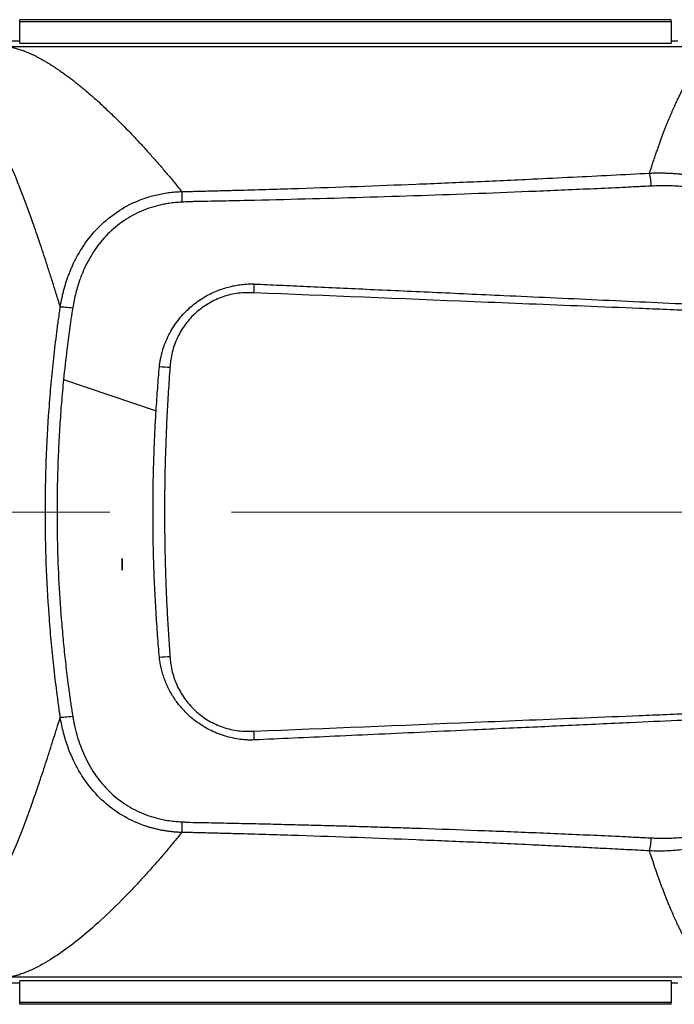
# Model space of a CAD drawing. Header units: millimetres. Extents: x 5 to 597, y 5 to 415.
# Tile 76 of 131: x 301 to 315, y 250 to 271. Entities that reach past the tile are written whole.
import ezdxf

# ---------------------------------------------------------------- set-up
doc = ezdxf.new("R2010")
doc.units = ezdxf.units.MM
doc.linetypes.add('CENTERX2', pattern=[20.32, 12.7, -2.54, 2.54, -2.54])

msp = doc.modelspace()

# ---------------------------------------------------------------- linework, layer by layer
at = {"color": 7, "linetype": 'Continuous', "lineweight": 25}
for p, q in [((314.6896, 270.6379), (301.0896, 270.6379)), ((301.0896, 270.6378), (301.0896, 270.6379)), ((314.6896, 270.6378), (301.0896, 270.6378)), ((301.0896, 270.5968), (301.0896, 270.6378)), ((301.0896, 270.5968), (314.6896, 270.5968)), ((301.0896, 270.151), (301.0896, 270.5968)), ((314.6896, 270.6378), (314.6896, 270.6379)), ((314.6896, 270.5968), (314.6896, 270.6378)), ((314.6896, 270.5968), (314.6896, 270.151)), ((301.0896, 270.1866), (300.8897, 270.1866)), ((301.0896, 270.151), (314.6896, 270.151)), ((314.8293, 270.1866), (314.6896, 270.1866)), ((315.7177, 270.0679), (300.8863, 270.0679)), ((302.0043, 263.1228), (303.9364, 262.4717)), ((303.2276, 259.1448), (303.2276, 259.3897)), ((303.2276, 259.1448), (303.231, 259.1448)), ((315.7177, 250.6502), (300.8863, 250.6502)), ((300.7896, 250.5315), (301.0896, 250.5315)), ((314.6896, 250.5671), (301.0896, 250.5671)), ((301.0896, 250.1213), (301.0896, 250.5671)), ((314.6896, 250.5671), (314.6896, 250.1213)), ((314.6896, 250.5315), (314.8293, 250.5315)), ((314.6896, 250.1213), (301.0896, 250.1213)), ((301.0896, 250.0803), (301.0896, 250.1213)), ((314.6896, 250.0803), (301.0896, 250.0803)), ((301.0896, 250.0802), (301.0896, 250.0803)), ((314.6896, 250.0802), (301.0896, 250.0802)), ((314.6896, 250.0803), (314.6896, 250.1213)), ((314.6896, 250.0802), (314.6896, 250.0803))]:
    msp.add_line(p, q, dxfattribs=at)
at = {"color": 7, "linetype": 'CENTERX2', "lineweight": 18}
msp.add_line((285.1896, 260.359), (331.1923, 260.359), dxfattribs=at)
at = {"color": 7, "linetype": 'Continuous', "lineweight": 25}
for centre, radius, start, end in [((312.3112, 267.0199), 1.9682, 4.16969, 12.17784), ((296.2311, 265.286), 9.7546, 357.93483, 359.02133), ((303.6476, 255.9943), 7.4024, 85.52019, 87.231), ((303.6476, 264.7238), 7.4025, 272.76891, 274.4797), ((296.231, 255.4321), 9.7546, 0.97871, 2.06519), ((312.3112, 253.6982), 1.9682, 347.82208, 355.83028)]:
    msp.add_arc(centre, radius, start, end, dxfattribs=at)
for points, knots in [([(300.8863, 270.0679), (300.9003, 270.0653), (300.9286, 270.0602), (300.9724, 270.0502), (301.0177, 270.0385), (301.0643, 270.0249), (301.1124, 270.0093), (301.1618, 269.9918), (301.2127, 269.9723), (301.265, 269.9507), (301.3187, 269.9271), (301.3738, 269.9013), (301.4303, 269.8734), (301.4882, 269.8433), (301.5475, 269.811), (301.6083, 269.7765), (301.6704, 269.7396), (301.734, 269.7005), (301.799, 269.6589), (301.8654, 269.615), (301.9332, 269.5686), (302.0024, 269.5198), (302.073, 269.4684), (302.145, 269.4146), (302.2185, 269.3581), (302.2933, 269.2991), (302.3696, 269.2374), (302.4592, 269.1631), (302.5634, 269.0743), (302.6835, 268.9686), (302.8081, 268.8557), (302.9371, 268.7351), (303.0705, 268.6067), (303.2084, 268.4701), (303.3507, 268.325), (303.4974, 268.1713), (303.6486, 268.0085), (303.8043, 267.8364), (303.9644, 267.6549), (304.1289, 267.4633), (304.2978, 267.2621), (304.4126, 267.1211), (304.4705, 267.05)], [0, 0, 0, 0, 0.0175695, 0.0352787, 0.0531279, 0.0711176, 0.0892483, 0.1075204, 0.1259343, 0.1444905, 0.1631893, 0.1820312, 0.2010166, 0.2201458, 0.2394192, 0.2588372, 0.2784001, 0.2981082, 0.317962, 0.3379618, 0.3581078, 0.3784004, 0.39884, 0.4194267, 0.440161, 0.4610431, 0.4820733, 0.5032518, 0.5343471, 0.5661142, 0.5985541, 0.6316675, 0.6654553, 0.6999181, 0.7350568, 0.7708718, 0.807364, 0.8445338, 0.8823817, 0.9209085, 0.9601144, 1, 1, 1, 1]), ([(314.235, 267.435), (314.2457, 267.4683), (314.267, 267.5343), (314.2986, 267.6305), (314.3299, 267.7239), (314.3607, 267.8144), (314.3911, 267.9021), (314.4211, 267.987), (314.4507, 268.0693), (314.4798, 268.1489), (314.5086, 268.2259), (314.5369, 268.3004), (314.5648, 268.3725), (314.5923, 268.4421), (314.6194, 268.5093), (314.6461, 268.5743), (314.6723, 268.637), (314.6982, 268.6975), (314.7236, 268.7559), (314.7486, 268.8121), (314.7732, 268.8664), (314.7974, 268.9186), (314.8211, 268.969), (314.8445, 269.0174), (314.8674, 269.064), (314.8899, 269.1088), (314.912, 269.1519), (314.9337, 269.1933), (314.955, 269.2331), (314.9758, 269.2713), (315.0153, 269.3421), (315.0729, 269.4399), (315.1476, 269.5563), (315.22, 269.6588), (315.2901, 269.7481), (315.358, 269.8252), (315.4236, 269.8906), (315.4869, 269.9452), (315.5479, 269.9896), (315.6066, 270.0245), (315.6631, 270.0511), (315.6997, 270.0623), (315.7177, 270.0679)], [0, 0, 0, 0, 0.0208303, 0.0414037, 0.0617203, 0.0817799, 0.1015826, 0.1211285, 0.1404174, 0.1594494, 0.1782246, 0.1967428, 0.2150042, 0.2330087, 0.2507562, 0.2682469, 0.2854807, 0.3024575, 0.3191775, 0.3356406, 0.3518468, 0.3677961, 0.3834885, 0.398924, 0.4141027, 0.4290244, 0.4436892, 0.4580972, 0.4722482, 0.4861424, 0.4997797, 0.551336, 0.6016759, 0.6507993, 0.6987063, 0.7453969, 0.7908712, 0.8351293, 0.8781711, 0.9199968, 0.9606064, 1, 1, 1, 1]), ([(301.936, 264.6462), (301.9221, 264.6911), (301.8942, 264.7809), (301.8527, 264.9135), (301.8116, 265.0446), (301.7707, 265.1739), (301.73, 265.3017), (301.6897, 265.4277), (301.6143, 265.6615), (301.5057, 265.9919), (301.318, 266.5408), (301.089, 267.1595), (300.8591, 267.693), (300.6734, 268.0623), (300.531, 268.3119), (300.3877, 268.5285), (300.2691, 268.6793), (300.176, 268.7814), (300.109, 268.8474), (300.0418, 268.9061), (299.9744, 268.9574), (299.9066, 269.0015), (299.8385, 269.0384), (299.7701, 269.0679), (299.7012, 269.0907), (299.6549, 269.0998), (299.6318, 269.1043)], [0, 0, 0, 0, 0.0175704, 0.0351222, 0.0526568, 0.0701759, 0.0876811, 0.1051739, 0.1226559, 0.1862486, 0.2487499, 0.3743437, 0.4971097, 0.5607354, 0.6237604, 0.686324, 0.7485665, 0.7770263, 0.8053212, 0.8334658, 0.8614745, 0.8893623, 0.9171438, 0.9448339, 0.9724477, 1, 1, 1, 1]), ([(304.4705, 267.05), (304.4859, 267.05), (304.5183, 267.0502), (304.5693, 267.0509), (304.6192, 267.0518), (304.6887, 267.0536), (304.7908, 267.0561), (304.9295, 267.0595), (305.1335, 267.0647), (305.3882, 267.0714), (305.9997, 267.0882), (307.3242, 267.1281), (308.9499, 267.1871), (310.5769, 267.2554), (311.6653, 267.305), (312.6206, 267.3512), (313.4326, 267.3922), (313.969, 267.4208), (314.235, 267.435)], [0, 0, 0, 0, 0.0047135, 0.0099205, 0.0156218, 0.0199795, 0.0312459, 0.046904, 0.0624982, 0.0937564, 0.1249987, 0.2499875, 0.4999517, 0.6240448, 0.7499636, 0.8346823, 0.9180268, 1, 1, 1, 1]), ([(314.235, 267.4351), (314.2656, 267.4362), (314.3267, 267.4384), (314.4181, 267.4393), (314.509, 267.4386), (314.5994, 267.4361), (314.6892, 267.4317), (314.7784, 267.4256), (314.8669, 267.4178), (314.9546, 267.4083), (315.0416, 267.3971), (315.2474, 267.3664), (315.5666, 267.2985), (315.9915, 267.161), (316.3981, 266.9802), (316.9117, 266.6829), (317.4897, 266.2112), (317.9564, 265.6284), (318.2541, 265.1128), (318.4378, 264.7078), (318.583, 264.287), (318.668, 263.9437), (318.7161, 263.6832), (318.7422, 263.5101), (318.7629, 263.3332), (318.7784, 263.1528), (318.7839, 263.0313), (318.7866, 262.9701)], [0, 0, 0, 0, 0.0129014, 0.02574, 0.0385128, 0.0512169, 0.0638494, 0.0764075, 0.0888883, 0.1012891, 0.1136072, 0.1258398, 0.1890187, 0.2509036, 0.3138692, 0.3762918, 0.5007424, 0.6258373, 0.6884048, 0.7509952, 0.8126178, 0.8753586, 0.8994256, 0.9239451, 0.9488956, 0.9742549, 1, 1, 1, 1]), ([(301.9362, 264.6462), (301.9414, 264.6762), (301.9517, 264.736), (301.9699, 264.8247), (301.9898, 264.9119), (302.0117, 264.9977), (302.0355, 265.082), (302.0611, 265.1646), (302.0885, 265.2457), (302.1177, 265.325), (302.1485, 265.4026), (302.1809, 265.4784), (302.2711, 265.6744), (302.4444, 265.9735), (302.7518, 266.3394), (303.1193, 266.6404), (303.4388, 266.812), (303.6678, 266.9009), (303.794, 266.9423), (303.9236, 266.9774), (304.0565, 267.006), (304.1923, 267.0278), (304.3306, 267.0432), (304.4237, 267.0476), (304.4705, 267.0498)], [0, 0, 0, 0, 0.0240676, 0.0478779, 0.0714284, 0.0947169, 0.1177414, 0.1405001, 0.1629917, 0.1852151, 0.2071694, 0.2288543, 0.2502696, 0.37734, 0.5000567, 0.6252531, 0.7497162, 0.7841919, 0.8190972, 0.8544326, 0.8901962, 0.9263835, 0.9629877, 1, 1, 1, 1]), ([(304.4705, 267.05), (304.4706, 267.0253), (304.4707, 266.9932), (304.4709, 266.9176), (304.471, 266.8742), (304.4711, 266.8285)], [0, 0, 0, 0, 0.5, 0.5, 1, 1, 1, 1]), ([(314.2741, 267.163), (314.174, 267.1581), (313.9737, 267.1483), (313.5731, 267.1292), (312.8717, 267.0967), (311.4681, 267.0358), (309.4607, 266.9601), (307.4507, 266.9003), (306.0427, 266.8662), (305.3384, 266.851), (304.9861, 266.844), (304.81, 266.8406), (304.7219, 266.839), (304.6779, 266.838), (304.6527, 266.8377), (304.6401, 266.8374), (304.6338, 266.8373)], [0, 0, 0, 0, 0.0312542, 0.0625081, 0.1250159, 0.2500317, 0.500039, 0.7500043, 0.8749939, 0.9374943, 0.9687464, 0.984373, 0.9921864, 0.9960932, 0.9980466, 1, 1, 1, 1]), ([(318.6135, 262.9698), (318.6121, 263.0055), (318.6092, 263.0767), (318.6022, 263.1831), (318.5932, 263.2886), (318.5822, 263.3931), (318.569, 263.4966), (318.5539, 263.5989), (318.5369, 263.7), (318.518, 263.7997), (318.4972, 263.8979), (318.4748, 263.9944), (318.4507, 264.0891), (318.425, 264.182), (318.3979, 264.2729), (318.3694, 264.3618), (318.3397, 264.4485), (318.3088, 264.5329), (318.184, 264.8541), (317.9097, 265.3862), (317.4792, 265.9153), (317.1278, 266.2356), (316.9067, 266.4089), (316.6314, 266.5971), (316.3089, 266.7745), (316.0105, 266.8991), (315.8204, 266.9654), (315.6962, 267.0043), (315.5638, 267.0409), (315.4238, 267.0744), (315.2764, 267.104), (315.1223, 267.1291), (314.9621, 267.1489), (314.7965, 267.1628), (314.626, 267.1702), (314.4513, 267.1712), (314.3336, 267.1657), (314.2741, 267.163)], [0, 0, 0, 0, 0.0158106, 0.031524, 0.0471324, 0.0626277, 0.0780025, 0.0932493, 0.10836, 0.1233209, 0.1381155, 0.1527288, 0.167147, 0.1813572, 0.1953478, 0.2091079, 0.2226275, 0.2358962, 0.2488998, 0.3751098, 0.4989636, 0.5489693, 0.585932, 0.6236223, 0.697, 0.7490202, 0.7672084, 0.78652, 0.8068903, 0.8282591, 0.8505615, 0.8737265, 0.8976742, 0.9223273, 0.9476313, 0.9735368, 1, 1, 1, 1]), ([(304.4713, 266.8285), (304.4479, 266.8273), (304.4019, 266.8248), (304.3346, 266.819), (304.2703, 266.8119), (304.2091, 266.8036), (304.1511, 266.7943), (304.0964, 266.7842), (303.9911, 266.7624), (303.8347, 266.7206), (303.5667, 266.6212), (303.2487, 266.4476), (302.9201, 266.172), (302.6448, 265.835), (302.4833, 265.5466), (302.3904, 265.3317), (302.3432, 265.2079), (302.2992, 265.0746), (302.2593, 264.9319), (302.2238, 264.7804), (302.2057, 264.6758), (302.1964, 264.6223)], [0, 0, 0, 0, 0.0204154, 0.0400022, 0.0587458, 0.0766328, 0.0936508, 0.1097854, 0.1250223, 0.187074, 0.2503068, 0.3731794, 0.4999273, 0.6205989, 0.7496721, 0.7856968, 0.8240801, 0.8647761, 0.9077218, 0.9528272, 1, 1, 1, 1]), ([(304.0096, 263.4362), (304.0115, 263.4512), (304.0155, 263.4807), (304.0228, 263.5242), (304.0309, 263.5663), (304.0414, 263.6131), (304.0582, 263.6827), (304.0903, 263.7935), (304.1442, 263.9376), (304.2447, 264.1473), (304.4044, 264.3896), (304.6022, 264.5972), (304.7747, 264.7366), (304.9061, 264.8259), (305.0392, 264.9016), (305.1726, 264.9645), (305.3049, 265.0156), (305.435, 265.0555), (305.5618, 265.0854), (305.6844, 265.1058), (305.802, 265.1185), (305.8788, 265.1212), (305.9161, 265.1225)], [0, 0, 0, 0, 0.01633113, 0.03221413, 0.04765675, 0.06266611, 0.08406355, 0.12495404, 0.18735945, 0.25015342, 0.37632157, 0.4996082, 0.55903395, 0.61634272, 0.67157657, 0.72476805, 0.77593148, 0.82503778, 0.87204241, 0.91690293, 0.95957419, 1, 1, 1, 1]), ([(305.9161, 265.1225), (305.9274, 265.122), (305.9388, 265.1215), (305.9615, 265.1205), (305.9729, 265.1199), (305.9842, 265.1194)], [0, 0, 0, 0, 0.5, 0.5, 1, 1, 1, 1]), ([(305.9842, 265.1194), (306.1614, 265.1112), (306.5279, 265.0944), (307.0958, 265.0683), (307.6998, 265.0406), (308.3393, 265.0112), (309.0127, 264.9804), (309.7172, 264.9481), (310.4487, 264.9146), (311.2674, 264.8771), (312.1712, 264.8357), (313.1555, 264.7903), (314.1491, 264.7443), (314.8128, 264.7133), (315.1445, 264.6978)], [0, 0, 0, 0, 0.057923, 0.1198181, 0.1856797, 0.2554574, 0.329011, 0.4060191, 0.4860338, 0.5684944, 0.6741306, 0.7821509, 0.8911311, 1, 1, 1, 1]), ([(305.9793, 264.9345), (305.9244, 264.9367), (305.8695, 264.9393), (305.7599, 264.937), (305.7052, 264.9329), (305.5415, 264.9122), (305.4351, 264.8871), (305.2812, 264.8342), (305.2308, 264.8141), (305.1316, 264.7685), (305.0827, 264.743), (304.9414, 264.66), (304.8539, 264.596), (304.692, 264.4511), (304.6172, 264.3693), (304.4874, 264.1954), (304.4315, 264.1027), (304.3611, 263.9549), (304.3399, 263.9039), (304.303, 263.8012), (304.2872, 263.7492), (304.2609, 263.6441), (304.2503, 263.5909), (304.2384, 263.5103), (304.2351, 263.4832), (304.2298, 263.4288), (304.2279, 263.4015), (304.2258, 263.3741)], [0, 0, 0, 0, 0.0625, 0.0625, 0.125, 0.125, 0.25, 0.25, 0.3125, 0.3125, 0.375, 0.375, 0.5, 0.5, 0.625, 0.625, 0.75, 0.75, 0.8125, 0.8125, 0.875, 0.875, 0.9375, 0.9375, 0.96875, 0.96875, 1, 1, 1, 1]), ([(315.1656, 264.5619), (315.1178, 264.5644), (315.0701, 264.5658), (314.9746, 264.5696), (314.8314, 264.5754), (314.4971, 264.5888), (314.2106, 264.6003), (313.6373, 264.6234), (313.2551, 264.6389), (312.1078, 264.6854), (311.3427, 264.7168), (309.046, 264.8104), (307.5134, 264.8731), (305.9793, 264.9345)], [0, 0, 0, 0, 0.015625, 0.015625, 0.03125, 0.0625, 0.125, 0.125, 0.25, 0.25, 0.5, 0.5, 1, 1, 1, 1]), ([(301.936, 256.0719), (301.9325, 256.0983), (301.9249, 256.1543), (301.9127, 256.2432), (301.898, 256.3503), (301.8815, 256.4723), (301.8584, 256.6503), (301.8309, 256.873), (301.7904, 257.2293), (301.7457, 257.675), (301.6581, 258.7445), (301.5993, 260.3551), (301.6576, 261.9663), (301.7453, 263.0387), (301.79, 263.4861), (301.8308, 263.8439), (301.8583, 264.067), (301.8814, 264.2455), (301.9, 264.3828), (301.9184, 264.5163), (301.9305, 264.6053), (301.936, 264.6462)], [0, 0, 0, 0, 0.0092831, 0.0197174, 0.0313045, 0.0469868, 0.0626328, 0.0939226, 0.1252065, 0.18769, 0.2500959, 0.4993748, 0.7491525, 0.8117384, 0.8745798, 0.9059162, 0.9373076, 0.9529835, 0.9686746, 0.9856041, 1, 1, 1, 1]), ([(301.9362, 264.646), (301.9594, 264.6452), (301.9948, 264.6426), (302.0849, 264.6342), (302.1392, 264.6284), (302.1963, 264.6218)], [0, 0, 0, 0, 0.5, 0.5, 1, 1, 1, 1]), ([(303.9364, 262.4717), (303.9415, 262.5524), (303.9516, 262.711), (303.9686, 262.9444), (303.9862, 263.1692), (303.999, 263.3161), (304.0052, 263.3881)], [0, 0, 0, 0, 0.2639046, 0.5185395, 0.7639037, 1, 1, 1, 1]), ([(304.2258, 263.3741), (304.2197, 263.2902), (304.2073, 263.1225), (304.1908, 262.8708), (304.1758, 262.6192), (304.1624, 262.3677), (304.1506, 262.1162), (304.1403, 261.8649), (304.1316, 261.6136), (304.1245, 261.3625), (304.119, 261.1114), (304.115, 260.8605), (304.1126, 260.6097), (304.1117, 260.2994), (304.1137, 259.9292), (304.1206, 259.499), (304.1322, 259.0685), (304.1485, 258.6377), (304.1694, 258.2066), (304.1947, 257.7752), (304.2154, 257.4878), (304.2258, 257.344)], [0, 0, 0, 0, 0.0418649, 0.0836886, 0.1254725, 0.1672183, 0.2089276, 0.2506018, 0.2922427, 0.3338517, 0.3754305, 0.4169806, 0.4585037, 0.5000013, 0.5711476, 0.6423746, 0.7136903, 0.7851028, 0.8566199, 0.9282497, 1, 1, 1, 1]), ([(302.0043, 263.1228), (301.9966, 263.0424), (301.981, 262.8816), (301.9604, 262.64), (301.9417, 262.3982), (301.9251, 262.1561), (301.9106, 261.9136), (301.8982, 261.6709), (301.8879, 261.4279), (301.8797, 261.1846), (301.8736, 260.941), (301.8696, 260.6973), (301.8677, 260.4533), (301.868, 260.2091), (301.8703, 259.9646), (301.8786, 259.518), (301.9032, 258.8701), (301.9516, 258.1617), (302.0031, 257.5971), (302.0487, 257.1691), (302.095, 256.7899), (302.1328, 256.5077), (302.1528, 256.3708), (302.159, 256.3278)], [0, 0, 0, 0, 0.03555491, 0.07113185, 0.10673162, 0.14235501, 0.17800286, 0.21367596, 0.24937517, 0.28510133, 0.32085529, 0.35663793, 0.39245012, 0.42829274, 0.46416667, 0.50007279, 0.6249894, 0.74958887, 0.81267465, 0.87462446, 0.93908986, 0.98089475, 1, 1, 1, 1]), ([(304.0052, 257.33), (303.9988, 257.4046), (303.9856, 257.5563), (303.9675, 257.7877), (303.9504, 258.0265), (303.9345, 258.2726), (303.92, 258.5261), (303.9071, 258.787), (303.8959, 259.0552), (303.8866, 259.3306), (303.8794, 259.6133), (303.8734, 259.958), (303.8707, 260.3579), (303.8737, 260.8063), (303.8821, 261.2417), (303.8955, 261.6638), (303.9132, 262.0724), (303.9288, 262.3401), (303.9364, 262.4717)], [0, 0, 0, 0, 0.0437227, 0.0888534, 0.1353914, 0.1833354, 0.2326834, 0.2834328, 0.3355799, 0.3891203, 0.4440483, 0.5003572, 0.5899472, 0.6770487, 0.7616297, 0.8436629, 0.9231256, 1, 1, 1, 1]), ([(318.7866, 257.748), (318.7852, 257.7138), (318.7825, 257.6456), (318.776, 257.5438), (318.7678, 257.4429), (318.7579, 257.3432), (318.7463, 257.2445), (318.733, 257.1469), (318.718, 257.0506), (318.7015, 256.9555), (318.6608, 256.7448), (318.581, 256.424), (318.4344, 256.0015), (318.2495, 255.5965), (317.9513, 255.0825), (317.483, 254.5001), (316.904, 254.0297), (316.3903, 253.7341), (315.9852, 253.5547), (315.5608, 253.418), (315.2129, 253.3446), (314.9489, 253.3083), (314.7739, 253.2912), (314.5962, 253.2811), (314.4163, 253.2775), (314.2957, 253.2812), (314.235, 253.283)], [0, 0, 0, 0, 0.0143985, 0.0286832, 0.0428502, 0.0568957, 0.0708156, 0.0846063, 0.098264, 0.1117851, 0.125166, 0.1884464, 0.2505462, 0.312979, 0.3754193, 0.5003497, 0.6253815, 0.6873637, 0.7498655, 0.8118266, 0.8750958, 0.8994683, 0.9241669, 0.9491699, 0.9744552, 1, 1, 1, 1]), ([(314.2741, 253.5551), (314.3051, 253.5535), (314.3658, 253.5503), (314.4551, 253.5481), (314.5406, 253.5475), (314.6221, 253.5486), (314.6994, 253.5511), (314.7724, 253.5547), (314.841, 253.5592), (314.905, 253.5645), (314.9644, 253.5703), (315.0189, 253.5763), (315.0685, 253.5825), (315.2445, 253.6063), (315.5362, 253.6634), (315.8921, 253.7727), (316.199, 253.8966), (316.4819, 254.0361), (316.7428, 254.1942), (317.0413, 254.4079), (317.2886, 254.6235), (317.5149, 254.8612), (317.6542, 255.0267), (317.8006, 255.2199), (317.9682, 255.4702), (318.1357, 255.776), (318.2934, 256.1312), (318.42, 256.4965), (318.4976, 256.8105), (318.5397, 257.0316), (318.5631, 257.1752), (318.5851, 257.3447), (318.6039, 257.5386), (318.6102, 257.676), (318.6135, 257.7483)], [0, 0, 0, 0, 0.0137894, 0.0270294, 0.0396997, 0.0517804, 0.0632517, 0.0740935, 0.0842864, 0.0938116, 0.102651, 0.1107872, 0.1182034, 0.1248834, 0.1897512, 0.2500793, 0.2901141, 0.3367332, 0.3901036, 0.4254103, 0.4996749, 0.5352279, 0.5708991, 0.5954708, 0.6426517, 0.7041818, 0.7495767, 0.8144694, 0.8749049, 0.8924243, 0.9139347, 0.9392052, 0.9679847, 1, 1, 1, 1]), ([(305.9161, 255.5955), (305.9085, 255.5957), (305.894, 255.5959), (305.865, 255.5972), (305.8148, 255.5996), (305.7142, 255.6083), (305.5729, 255.6295), (305.4042, 255.6701), (305.1887, 255.7424), (304.9269, 255.8698), (304.7085, 256.0291), (304.5655, 256.1626), (304.4862, 256.2459), (304.4122, 256.3337), (304.3434, 256.4256), (304.2802, 256.5215), (304.2227, 256.6211), (304.171, 256.7241), (304.1254, 256.8303), (304.0862, 256.9395), (304.0535, 257.0514), (304.0271, 257.1656), (304.0154, 257.243), (304.0096, 257.2819)], [0, 0, 0, 0, 0.0082098, 0.0157212, 0.0314014, 0.0626689, 0.1250308, 0.1858711, 0.2502925, 0.3709189, 0.4997624, 0.541316, 0.5827818, 0.624194, 0.665586, 0.7069921, 0.7484464, 0.789982, 0.831628, 0.8734148, 0.915377, 0.9575564, 1, 1, 1, 1]), ([(304.2258, 257.344), (304.2279, 257.3166), (304.2298, 257.2892), (304.2351, 257.2346), (304.2384, 257.2074), (304.2505, 257.1262), (304.2612, 257.0725), (304.3015, 256.9128), (304.3387, 256.81), (304.4087, 256.6633), (304.4345, 256.6155), (304.4909, 256.5222), (304.5218, 256.4764), (304.6201, 256.3454), (304.6935, 256.2655), (304.8555, 256.1208), (304.9452, 256.0556), (305.1327, 255.946), (305.2312, 255.9009), (305.3862, 255.8479), (305.4393, 255.8326), (305.5458, 255.808), (305.5993, 255.7985), (305.7069, 255.785), (305.761, 255.7811), (305.8698, 255.7788), (305.9246, 255.7814), (305.9793, 255.7836)], [0, 0, 0, 0, 0.03125, 0.03125, 0.0625, 0.0625, 0.125, 0.125, 0.25, 0.25, 0.3125, 0.3125, 0.375, 0.375, 0.5, 0.5, 0.625, 0.625, 0.75, 0.75, 0.8125, 0.8125, 0.875, 0.875, 0.9375, 0.9375, 1, 1, 1, 1]), ([(305.9793, 255.7836), (307.5134, 255.845), (309.0465, 255.9077), (311.3432, 256.0013), (312.1083, 256.0327), (313.2552, 256.0792), (313.6375, 256.0947), (314.2106, 256.1178), (314.4972, 256.1293), (314.8314, 256.1427), (314.9746, 256.1485), (315.0701, 256.1523), (315.1178, 256.1537), (315.1656, 256.1562)], [0, 0, 0, 0, 0.5, 0.5, 0.75, 0.75, 0.875, 0.875, 0.9375, 0.96875, 0.984375, 0.984375, 1, 1, 1, 1]), ([(299.6318, 251.6138), (299.644, 251.616), (299.6685, 251.6204), (299.705, 251.6297), (299.7414, 251.6408), (299.7776, 251.6539), (299.8138, 251.6691), (299.8498, 251.6862), (299.8857, 251.7054), (299.9215, 251.7266), (299.9573, 251.7499), (299.9929, 251.7751), (300.0284, 251.8024), (300.0639, 251.8317), (300.0993, 251.8631), (300.1346, 251.8965), (300.1699, 251.9319), (300.2051, 251.9694), (300.2767, 252.0497), (300.384, 252.1864), (300.526, 252.4015), (300.6675, 252.6497), (300.8535, 253.0194), (301.0847, 253.5534), (301.3156, 254.174), (301.5045, 254.7243), (301.6236, 255.0859), (301.7196, 255.384), (301.7908, 255.6079), (301.8629, 255.8368), (301.9116, 255.9935), (301.936, 256.0719)], [0, 0, 0, 0, 0.0145416, 0.0290968, 0.0436677, 0.0582566, 0.0728656, 0.087497, 0.1021529, 0.1168356, 0.1315472, 0.1462899, 0.161066, 0.1758776, 0.1907268, 0.2056158, 0.2205469, 0.235522, 0.2505435, 0.3122073, 0.3743395, 0.4370789, 0.5005628, 0.6243969, 0.7504894, 0.8133556, 0.8772522, 0.9078565, 0.9385102, 0.9692218, 1, 1, 1, 1]), ([(301.936, 256.0719), (301.9592, 256.0728), (301.9947, 256.0755), (302.0847, 256.084), (302.139, 256.0899), (302.196, 256.0966)], [0, 0, 0, 0, 0.5, 0.5, 1, 1, 1, 1]), ([(304.4706, 253.6682), (304.4453, 253.6692), (304.3949, 253.6713), (304.3196, 253.6769), (304.2448, 253.6844), (304.1708, 253.694), (304.0974, 253.7056), (304.0249, 253.7191), (303.9531, 253.7346), (303.8822, 253.7519), (303.8123, 253.7712), (303.7434, 253.7924), (303.6755, 253.8153), (303.6087, 253.8401), (303.4184, 253.9169), (303.1164, 254.0795), (302.7489, 254.3815), (302.4416, 254.7485), (302.2575, 255.0675), (302.1514, 255.3062), (302.0964, 255.4478), (302.0469, 255.5955), (302.0034, 255.7492), (301.9655, 255.9084), (301.946, 256.017), (301.9362, 256.0719)], [0, 0, 0, 0, 0.01999, 0.0398701, 0.059639, 0.0792953, 0.0988381, 0.1182663, 0.1375793, 0.1567765, 0.1758575, 0.1948221, 0.2136704, 0.2324027, 0.2510194, 0.3756568, 0.5010552, 0.6239397, 0.751167, 0.7900381, 0.8299593, 0.8709267, 0.9129318, 0.9559618, 1, 1, 1, 1]), ([(302.196, 256.0966), (302.2007, 256.0686), (302.2097, 256.0151), (302.2247, 255.939), (302.2395, 255.871), (302.2538, 255.8111), (302.2671, 255.7591), (302.2791, 255.7152), (302.3064, 255.6201), (302.3551, 255.4725), (302.4659, 255.2034), (302.6415, 254.8878), (302.9165, 254.5496), (303.2456, 254.2727), (303.5637, 254.0983), (303.8319, 253.9984), (304.0151, 253.9492), (304.1773, 253.9184), (304.3208, 253.8989), (304.42, 253.8928), (304.471, 253.8897)], [0, 0, 0, 0, 0.0247059, 0.0471613, 0.0673364, 0.085206, 0.1007475, 0.1139425, 0.1247772, 0.1867148, 0.2489195, 0.3775937, 0.4989815, 0.6258593, 0.7489827, 0.81216, 0.8742546, 0.9136278, 0.9555738, 1, 1, 1, 1]), ([(315.1445, 256.0203), (315.0338, 256.0151), (314.5987, 255.9948), (313.7279, 255.9543), (312.7539, 255.9094), (311.6641, 255.8592), (310.6737, 255.8138), (309.573, 255.7634), (308.605, 255.7191), (307.6838, 255.6769), (306.8156, 255.637), (306.255, 255.6112), (305.9842, 255.5987)], [0, 0, 0, 0, 0.0363342, 0.1428404, 0.2857013, 0.3557033, 0.4999732, 0.6101131, 0.7160742, 0.8167332, 0.9114682, 1, 1, 1, 1]), ([(304.471, 253.8897), (304.4709, 253.844), (304.4708, 253.8006), (304.4706, 253.7249), (304.4705, 253.6928), (304.4704, 253.6681)], [0, 0, 0, 0, 0.5, 0.5, 1, 1, 1, 1]), ([(304.471, 253.8897), (304.4982, 253.8885), (304.5352, 253.8868), (304.5895, 253.8833), (304.6166, 253.8818), (304.6339, 253.8808)], [0, 0, 0, 0, 0.5000017, 0.6806522, 1, 1, 1, 1]), ([(304.6339, 253.8808), (304.8093, 253.8775), (305.1527, 253.8709), (305.6572, 253.8602), (306.1415, 253.8493), (306.6073, 253.8381), (307.0564, 253.8267), (307.4901, 253.8151), (307.9095, 253.8033), (308.3152, 253.7914), (308.708, 253.7793), (309.0885, 253.7672), (309.7349, 253.7458), (310.6607, 253.7128), (311.8645, 253.6651), (312.8719, 253.6214), (313.5731, 253.5889), (313.9737, 253.5698), (314.174, 253.56), (314.2741, 253.5551)], [0, 0, 0, 0, 0.05446267, 0.10662029, 0.15669388, 0.20487951, 0.25134984, 0.29624796, 0.33967195, 0.38170089, 0.42240233, 0.46183305, 0.50003989, 0.62348929, 0.7500051, 0.87499418, 0.93749449, 0.96874652, 1, 1, 1, 1]), ([(304.4706, 253.6681), (304.441, 253.6316), (304.3821, 253.559), (304.2947, 253.4529), (304.2085, 253.3495), (304.1236, 253.2488), (304.0399, 253.1508), (303.9574, 253.0555), (303.8762, 252.9629), (303.7963, 252.8728), (303.7176, 252.7852), (303.6402, 252.7002), (303.564, 252.6176), (303.4891, 252.5374), (303.2641, 252.2997), (302.905, 251.9416), (302.4242, 251.5139), (301.9814, 251.1726), (301.6666, 250.9715), (301.4658, 250.8621), (301.3563, 250.8077), (301.2519, 250.7612), (301.1527, 250.7223), (301.0587, 250.6909), (300.9695, 250.6662), (300.9139, 250.6555), (300.8863, 250.6502)], [0, 0, 0, 0, 0.0203644, 0.0405303, 0.0604977, 0.0802668, 0.0998374, 0.1192098, 0.138384, 0.1573601, 0.176138, 0.1947181, 0.2131002, 0.2312844, 0.249271, 0.3779501, 0.5008405, 0.6290094, 0.7501502, 0.7872657, 0.8239021, 0.8600621, 0.8957487, 0.9309651, 0.9657144, 1, 1, 1, 1]), ([(314.235, 253.283), (314.076, 253.2916), (313.7564, 253.3087), (313.2743, 253.3337), (312.7872, 253.3584), (312.2951, 253.3826), (311.5562, 253.418), (310.5776, 253.4626), (308.9506, 253.531), (307.3246, 253.59), (306, 253.6299), (305.3883, 253.6467), (305.1335, 253.6534), (304.9295, 253.6586), (304.7909, 253.662), (304.6889, 253.6645), (304.6107, 253.6665), (304.5453, 253.6677), (304.4943, 253.668), (304.4706, 253.6681)], [0, 0, 0, 0, 0.0490074, 0.0985104, 0.1485097, 0.1990058, 0.2499992, 0.3758808, 0.4999707, 0.7499811, 0.8749992, 0.9062262, 0.9375075, 0.9531132, 0.9687614, 0.9799845, 0.9843858, 0.9927361, 1, 1, 1, 1]), ([(315.7177, 250.6502), (315.7079, 250.6531), (315.6881, 250.6588), (315.6579, 250.6703), (315.627, 250.6841), (315.5954, 250.7005), (315.5631, 250.7196), (315.5302, 250.7415), (315.4965, 250.7663), (315.4622, 250.7942), (315.4271, 250.8252), (315.3914, 250.8595), (315.355, 250.8972), (315.3179, 250.9384), (315.2801, 250.9832), (315.2416, 251.0319), (315.2025, 251.0844), (315.1626, 251.1409), (315.122, 251.2016), (315.0808, 251.2666), (315.0388, 251.3359), (314.9964, 251.4095), (314.9531, 251.4881), (314.9085, 251.5725), (314.8621, 251.6642), (314.814, 251.7636), (314.764, 251.8712), (314.7123, 251.9873), (314.6588, 252.1125), (314.6036, 252.2472), (314.5465, 252.392), (314.4877, 252.5473), (314.427, 252.7135), (314.3646, 252.8914), (314.3005, 253.0808), (314.257, 253.2151), (314.235, 253.283)], [0, 0, 0, 0, 0.0215161, 0.0434, 0.0656518, 0.0882715, 0.1112591, 0.1346147, 0.1583381, 0.1824295, 0.2068889, 0.2317162, 0.2569115, 0.2824748, 0.3084061, 0.3347054, 0.3613726, 0.3884079, 0.4158112, 0.4435826, 0.4717219, 0.5002294, 0.528762, 0.558397, 0.5891343, 0.620974, 0.653916, 0.6879604, 0.7231071, 0.7593562, 0.7967076, 0.8351614, 0.8747175, 0.915376, 0.9571368, 1, 1, 1, 1])]:
    msp.add_open_spline(points, degree=3, knots=knots, dxfattribs=at)
for points in [[(304.6338, 266.8373), (304.5798, 266.8338), (304.5256, 266.8309), (304.4713, 266.8285)], [(302.1964, 264.6223), (302.1844, 264.5501), (302.1716, 264.4727), (302.159, 264.3902)], [(302.159, 264.3902), (302.0978, 263.969), (302.0462, 263.5464), (302.0043, 263.1228)], [(304.0052, 263.3881), (304.0067, 263.4041), (304.0081, 263.4202), (304.0096, 263.4362)], [(303.2276, 259.3897), (303.2286, 259.308), (303.2297, 259.2264), (303.231, 259.1448)], [(303.2276, 259.1448), (303.2276, 259.2264), (303.2276, 259.308), (303.2276, 259.3897)], [(304.0096, 257.2819), (304.0081, 257.2979), (304.0067, 257.314), (304.0052, 257.33)], [(302.159, 256.3278), (302.1713, 256.2507), (302.1837, 256.1737), (302.196, 256.0966)], [(305.9842, 255.5987), (305.9615, 255.5976), (305.9388, 255.5966), (305.9161, 255.5955)]]:
    msp.add_open_spline(points, degree=3, dxfattribs=at)

doc.saveas('drawing.dxf')
